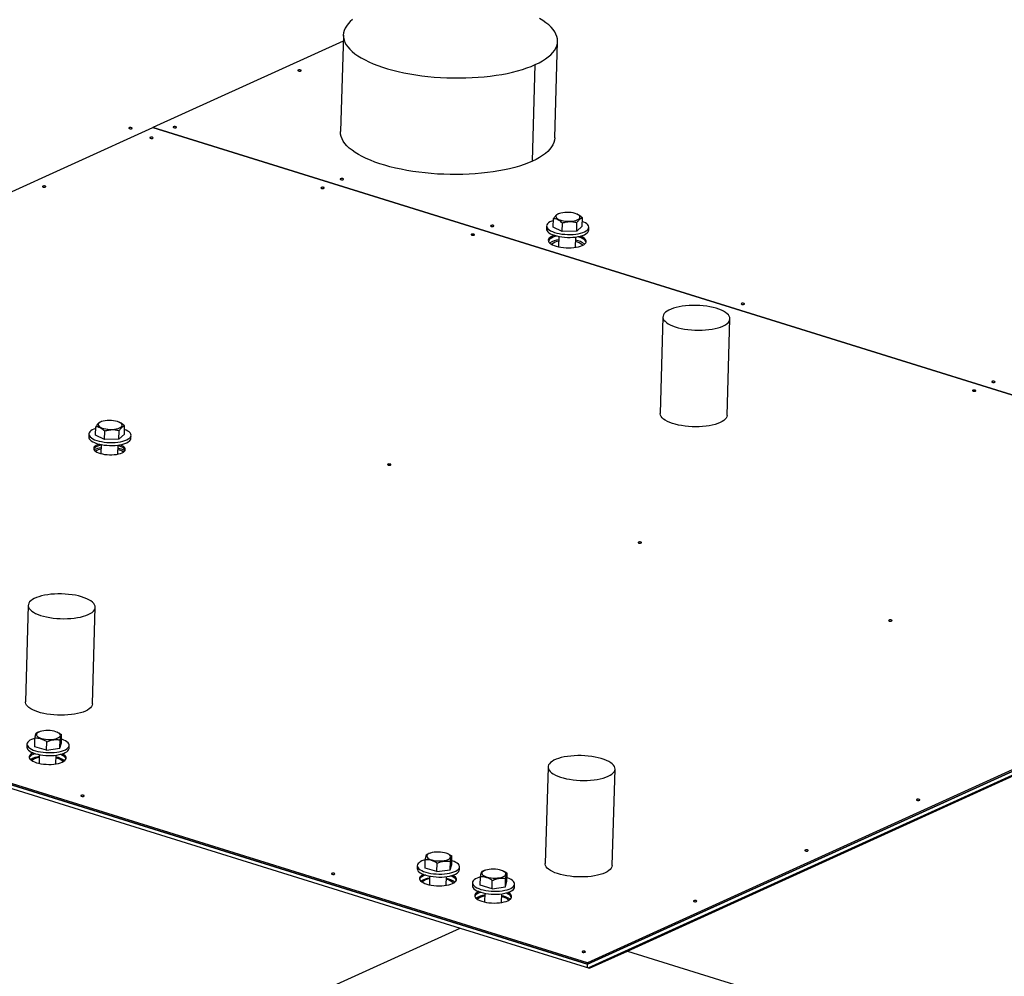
# Model space of a CAD drawing. Header units: millimetres. Extents: x 5 to 589, y 5 to 415.
# Tile 79 of 104: x 477 to 501, y 133 to 156. Entities that reach past the tile are written whole.
import ezdxf

# ---------------------------------------------------------------- set-up
doc = ezdxf.new("R2010")
doc.units = ezdxf.units.MM
doc.layers.add('TRAIT-FORT', color=4, linetype='Continuous', lineweight=25)

msp = doc.modelspace()

# ---------------------------------------------------------------- linework, layer by layer
at = {"layer": 'TRAIT-FORT', "color": 4, "linetype": 'Continuous', "lineweight": 25}
for p, q in [((485.06445, 155.67404), (484.99594, 153.3871)), ((485.06016, 155.53106), (480.54605, 153.48008)), ((490.07347, 153.23499), (490.14198, 155.52193)), ((489.54575, 152.68554), (489.61426, 154.97248)), ((535.547, 153.96718), (490.85213, 133.66023)), ((490.8652, 133.57456), (535.54422, 153.87431)), ((458.88494, 143.63829), (480.54579, 153.47981)), ((480.54579, 153.47981), (512.51401, 143.53658)), ((480.54593, 153.47977), (480.54594, 153.47988)), ((512.51417, 143.53665), (480.54594, 153.47988)), ((490.03832, 151.12542), (490.04429, 151.32467)), ((490.18394, 151.44548), (490.15519, 151.43529)), ((490.25176, 151.019), (490.25773, 151.21825)), ((490.59462, 151.02808), (490.60059, 151.22733)), ((490.60821, 151.42823), (490.59669, 151.43311)), ((490.72405, 151.14359), (490.73002, 151.34284)), ((489.88141, 151.14948), (489.87932, 151.07983)), ((490.25176, 151.019), (490.03832, 151.12542)), ((490.59462, 151.02808), (490.25176, 151.019)), ((490.59462, 151.02808), (490.72405, 151.14359)), ((490.87888, 151.04988), (490.88096, 151.11954)), ((490.17412, 150.90147), (490.16673, 150.65485)), ((490.56655, 150.64287), (490.57394, 150.88949)), ((492.63968, 148.99847), (492.57117, 146.71153)), ((494.15795, 146.66399), (494.22647, 148.95093)), ((479.18988, 146.19647), (479.19585, 146.39572)), ((479.33549, 146.51653), (479.30675, 146.50634)), ((479.75977, 146.49928), (479.74825, 146.50416)), ((479.8756, 146.21464), (479.88157, 146.41389)), ((479.03297, 146.22053), (479.03088, 146.15088)), ((479.40332, 146.09005), (479.18988, 146.19647)), ((479.40332, 146.09005), (479.40928, 146.2893)), ((479.74618, 146.09913), (479.40332, 146.09005)), ((479.74618, 146.09913), (479.75215, 146.29838)), ((479.74618, 146.09913), (479.8756, 146.21464)), ((480.03043, 146.12093), (480.03252, 146.19058)), ((479.32567, 145.97252), (479.31923, 145.75765)), ((479.71905, 145.74567), (479.72549, 145.96054)), ((458.8839, 143.60346), (490.85213, 133.66023)), ((490.85317, 133.69506), (458.88494, 143.63829)), ((512.51401, 143.53658), (490.85317, 133.69506)), ((490.85213, 133.66023), (512.51297, 143.50176)), ((477.5982, 142.16443), (477.52969, 139.87749)), ((479.11648, 139.82995), (479.18499, 142.11689)), ((490.85213, 133.66023), (464.92164, 141.72552)), ((477.86881, 139.1703), (477.84106, 139.16046)), ((478.29692, 139.15143), (478.28156, 139.15793)), ((478.38203, 138.90358), (478.388, 139.10283)), ((477.56628, 138.8743), (477.56419, 138.80465)), ((477.75008, 138.81507), (477.75605, 139.01432)), ((478.03076, 138.73277), (478.03672, 138.93202)), ((478.34673, 138.77702), (478.3527, 138.97627)), ((478.34673, 138.77702), (478.38203, 138.90358)), ((478.03076, 138.73277), (477.75008, 138.81507)), ((477.85899, 138.62629), (477.8528, 138.41967)), ((478.03076, 138.73277), (478.34673, 138.77702)), ((478.25262, 138.40769), (478.25881, 138.61431)), ((478.56375, 138.7747), (478.56583, 138.84436)), ((475.95368, 138.21257), (487.83042, 134.51849)), ((489.91636, 138.33305), (489.84785, 136.04611)), ((491.43464, 135.99858), (491.50315, 138.28552)), ((491.79915, 133.97336), (500.95168, 138.13178)), ((487.11999, 136.29286), (487.09225, 136.28302)), ((487.5481, 136.27399), (487.53275, 136.28049)), ((487.00127, 135.93763), (487.00724, 136.13688)), ((487.28194, 135.85533), (487.28791, 136.05458)), ((487.59791, 135.89958), (487.60388, 136.09883)), ((487.63321, 136.02614), (487.63918, 136.22539)), ((486.81746, 135.99686), (486.81538, 135.92721)), ((487.28194, 135.85533), (487.00127, 135.93763)), ((487.28194, 135.85533), (487.59791, 135.89958)), ((487.59791, 135.89958), (487.63321, 136.02614)), ((487.81493, 135.89726), (487.81702, 135.96692)), ((488.42723, 135.88626), (488.39948, 135.87643)), ((488.85534, 135.86739), (488.83998, 135.8739)), ((488.94045, 135.61955), (488.94642, 135.8188)), ((487.11017, 135.74885), (487.10398, 135.54223)), ((487.5038, 135.53025), (487.50999, 135.73687)), ((488.1247, 135.59026), (488.12261, 135.52061)), ((488.3085, 135.53104), (488.31447, 135.73029)), ((488.58918, 135.44873), (488.59515, 135.64798)), ((488.90515, 135.49298), (488.91112, 135.69223)), ((488.90515, 135.49298), (488.94045, 135.61955)), ((488.58918, 135.44873), (488.3085, 135.53104)), ((488.58918, 135.44873), (488.90515, 135.49298)), ((489.12217, 135.49067), (489.12425, 135.56032)), ((488.41741, 135.34225), (488.41122, 135.13563)), ((488.81104, 135.12366), (488.81723, 135.33028)), ((479.57846, 130.76924), (487.83042, 134.51849)), ((487.83042, 134.51849), (490.89858, 133.56418)), ((490.89858, 133.56418), (491.79915, 133.97336)), ((491.79915, 133.97336), (500.60773, 131.23358)), ((490.84971, 133.57938), (490.85213, 133.66023)), ((490.85317, 133.69506), (490.85213, 133.66023))]:
    msp.add_line(p, q, dxfattribs=at)
at = {"layer": 'TRAIT-FORT', "color": 4, "linetype": 'Continuous', "lineweight": 25, "flags": 128}
for points in [[(485.28441, 156.04061), (485.22722, 155.99058), (485.17838, 155.93917), (485.13806, 155.88657), (485.1064, 155.83295), (485.0835, 155.77851), (485.06946, 155.72343), (485.06432, 155.66791), (485.06809, 155.61215), (485.08077, 155.55633), (485.10231, 155.50066), (485.13264, 155.44534), (485.17164, 155.39055), (485.21918, 155.33649), (485.2751, 155.28335), (485.3392, 155.23131), (485.41124, 155.18056), (485.49099, 155.13128), (485.57816, 155.08363), (485.67244, 155.0378), (485.7735, 154.99393), (485.88098, 154.95218), (485.99452, 154.9127), (486.11371, 154.87563), (486.23813, 154.84109), (486.36735, 154.80922), (486.5009, 154.78011), (486.63833, 154.75388), (486.77915, 154.73061), (486.92286, 154.71039), (487.06896, 154.69329), (487.21694, 154.67936), (487.36627, 154.66866), (487.51644, 154.66123), (487.66691, 154.65709), (487.81716, 154.65625), (487.96666, 154.65872), (488.11488, 154.66448), (488.2613, 154.67353), (488.40541, 154.68583), (488.5467, 154.70132), (488.68468, 154.71997), (488.81886, 154.7417), (488.94878, 154.76644), (489.07396, 154.7941), (489.19398, 154.82459), (489.30841, 154.85779), (489.41685, 154.89359), (489.51892, 154.93186), (489.61426, 154.97248)], [(489.61426, 154.97248), (489.70254, 155.01529), (489.78344, 155.06015), (489.85669, 155.1069), (489.92202, 155.15537), (489.9792, 155.2054), (490.02804, 155.2568), (490.06837, 155.30941), (490.10003, 155.36303), (490.12292, 155.41747), (490.13696, 155.47255), (490.14211, 155.52807), (490.13833, 155.58383), (490.12565, 155.63964), (490.10411, 155.69531), (490.07379, 155.75064), (490.03479, 155.80543), (489.98724, 155.85949), (489.93132, 155.91263), (489.86723, 155.96467), (489.79518, 156.01541), (489.71543, 156.0647)], [(484.05835, 154.82424), (484.06528, 154.82923), (484.06634, 154.83497), (484.06135, 154.84057), (484.05109, 154.84518), (484.03711, 154.84811), (484.02155, 154.8489), (484.00676, 154.84744), (483.99501, 154.84394), (483.98808, 154.83895), (483.98703, 154.83322), (483.99201, 154.82762), (484.00228, 154.823), (484.01625, 154.82008), (484.03182, 154.81928), (484.0466, 154.82075), (484.05835, 154.82424)], [(480.05188, 153.45842), (480.05881, 153.46342), (480.05986, 153.46915), (480.05488, 153.47475), (480.04461, 153.47936), (480.03064, 153.48229), (480.01507, 153.48308), (480.00029, 153.48162), (479.98854, 153.47813), (479.98161, 153.47313), (479.98055, 153.4674), (479.98554, 153.4618), (479.9958, 153.45719), (480.00978, 153.45426), (480.02534, 153.45347), (480.04013, 153.45493), (480.05188, 153.45842)], [(481.10334, 153.48164), (481.11027, 153.48663), (481.11132, 153.49237), (481.10634, 153.49797), (481.09608, 153.50258), (481.0821, 153.50551), (481.06653, 153.5063), (481.05175, 153.50484), (481.04, 153.50134), (481.03307, 153.49635), (481.03202, 153.49062), (481.037, 153.48502), (481.04726, 153.4804), (481.06124, 153.47748), (481.07681, 153.47668), (481.09159, 153.47815), (481.10334, 153.48164)], [(489.54575, 152.68554), (489.45041, 152.64493), (489.34834, 152.60665), (489.2399, 152.57085), (489.12547, 152.53765), (489.00545, 152.50717), (488.88026, 152.4795), (488.75035, 152.45477), (488.61617, 152.43303), (488.47819, 152.41439), (488.3369, 152.39889), (488.19279, 152.38659), (488.04637, 152.37755), (487.89815, 152.37178), (487.74865, 152.36931), (487.5984, 152.37015), (487.44793, 152.37429), (487.29776, 152.38173), (487.14843, 152.39243), (487.00045, 152.40635), (486.85435, 152.42345), (486.71064, 152.44367), (486.56982, 152.46694), (486.43239, 152.49317), (486.29883, 152.52228), (486.16962, 152.55416), (486.0452, 152.58869), (485.92601, 152.62576), (485.81247, 152.66524), (485.70499, 152.70699), (485.60392, 152.75086), (485.50965, 152.7967), (485.42248, 152.84434), (485.34273, 152.89362), (485.27068, 152.94437), (485.20659, 152.99641), (485.15067, 153.04955), (485.10313, 153.10361), (485.06413, 153.1584), (485.0338, 153.21373), (485.01226, 153.26939), (484.99958, 153.32521), (484.99581, 153.38097), (484.99594, 153.3871)], [(480.54988, 153.23018), (480.55681, 153.23517), (480.55786, 153.24091), (480.55288, 153.24651), (480.54262, 153.25112), (480.52864, 153.25404), (480.51307, 153.25484), (480.49829, 153.25337), (480.48654, 153.24988), (480.47961, 153.24489), (480.47856, 153.23915), (480.48354, 153.23355), (480.4938, 153.22894), (480.50778, 153.22602), (480.52335, 153.22522), (480.53813, 153.22669), (480.54988, 153.23018)], [(490.07348, 153.23554), (490.06845, 153.18561), (490.05441, 153.13053), (490.03152, 153.07609), (489.99986, 153.02247), (489.95953, 152.96986), (489.91069, 152.91846), (489.85351, 152.86843), (489.78818, 152.81996), (489.71493, 152.77321), (489.63403, 152.72835), (489.54575, 152.68554)], [(485.06226, 152.25028), (485.06918, 152.25527), (485.07024, 152.26101), (485.06525, 152.26661), (485.05499, 152.27122), (485.04101, 152.27415), (485.02545, 152.27494), (485.01066, 152.27348), (484.99891, 152.26998), (484.99198, 152.26499), (484.99093, 152.25926), (484.99591, 152.25366), (485.00618, 152.24904), (485.02016, 152.24612), (485.03572, 152.24532), (485.0505, 152.24679), (485.06226, 152.25028)], [(478.00483, 152.07384), (478.01176, 152.07884), (478.01281, 152.08457), (478.00783, 152.09017), (477.99756, 152.09478), (477.98359, 152.09771), (477.96802, 152.0985), (477.95324, 152.09704), (477.94149, 152.09354), (477.93456, 152.08855), (477.9335, 152.08282), (477.93849, 152.07722), (477.94875, 152.0726), (477.96273, 152.06968), (477.97829, 152.06889), (477.99308, 152.07035), (478.00483, 152.07384)], [(484.60463, 152.04236), (484.61156, 152.04735), (484.61261, 152.05309), (484.60763, 152.05869), (484.59736, 152.0633), (484.58339, 152.06623), (484.56782, 152.06702), (484.55304, 152.06556), (484.54129, 152.06206), (484.53436, 152.05707), (484.5333, 152.05134), (484.53829, 152.04574), (484.54855, 152.04112), (484.56253, 152.0382), (484.57809, 152.0374), (484.59288, 152.03887), (484.60463, 152.04236)], [(490.16381, 151.3075), (490.19877, 151.29282), (490.23981, 151.28051), (490.28563, 151.27097), (490.33473, 151.26451), (490.38556, 151.26133), (490.43647, 151.26154), (490.48582, 151.26512), (490.53204, 151.27197), (490.57363, 151.28187), (490.60926, 151.29449), (490.63778, 151.30943), (490.65828, 151.32621), (490.6701, 151.3443), (490.67285, 151.3631), (490.66645, 151.38201), (490.65111, 151.40044), (490.62732, 151.41778), (490.59584, 151.43348), (490.55768, 151.44703), (490.51407, 151.458), (490.46642, 151.46603), (490.41625, 151.47087), (490.36518, 151.47236), (490.31484, 151.47046), (490.26686, 151.46522), (490.22278, 151.45681), (490.18402, 151.44551), (490.15181, 151.43167), (490.1272, 151.41574), (490.11098, 151.39824), (490.10367, 151.37972), (490.1055, 151.36079), (490.11641, 151.34204), (490.13606, 151.32409), (490.16381, 151.3075)], [(490.04294, 151.27942), (490.00242, 151.26498), (489.96234, 151.24626), (489.92973, 151.22554), (489.90517, 151.2032), (489.88911, 151.17963), (489.88183, 151.15526), (489.88346, 151.13052), (489.89397, 151.10585), (489.91318, 151.08169), (489.94074, 151.05847), (489.97616, 151.03661), (490.01881, 151.0165)], [(490.01881, 151.0165), (490.06792, 150.99849), (490.12262, 150.98291), (490.18194, 150.97004), (490.24481, 150.9601), (490.31012, 150.95327), (490.37669, 150.94967), (490.44335, 150.94938), (490.5089, 150.95239), (490.57216, 150.95865), (490.63202, 150.96804), (490.6874, 150.98041), (490.73732, 150.99553), (490.78088, 151.01313), (490.81732, 151.03289), (490.84596, 151.05447), (490.86632, 151.07747), (490.87801, 151.10149), (490.88084, 151.12611), (490.87476, 151.15087), (490.85986, 151.17534), (490.83643, 151.19908), (490.80487, 151.22167), (490.76575, 151.2427), (490.7275, 151.25891)], [(488.62528, 151.14206), (488.63221, 151.14705), (488.63326, 151.15278), (488.62828, 151.15838), (488.61801, 151.163), (488.60404, 151.16592), (488.58847, 151.16671), (488.57369, 151.16525), (488.56194, 151.16176), (488.55501, 151.15677), (488.55395, 151.15103), (488.55894, 151.14543), (488.5692, 151.14082), (488.58318, 151.13789), (488.59874, 151.1371), (488.61353, 151.13856), (488.62528, 151.14206)], [(489.87932, 151.07983), (489.88137, 151.06087), (489.89189, 151.0362), (489.91109, 151.01204), (489.93865, 150.98882), (489.97407, 150.96696), (490.01672, 150.94684)], [(490.01672, 150.94684), (490.06583, 150.92884), (490.12054, 150.91326), (490.17985, 150.90038), (490.24273, 150.89044), (490.30803, 150.88361), (490.37461, 150.88002), (490.44126, 150.87973), (490.50681, 150.88274), (490.57008, 150.88899), (490.62993, 150.89839), (490.68532, 150.91076), (490.73524, 150.92588), (490.7788, 150.94347), (490.81523, 150.96324), (490.84388, 150.98481), (490.86423, 151.00782), (490.87593, 151.03184), (490.87888, 151.04988)], [(488.16765, 150.93414), (488.17458, 150.93913), (488.17563, 150.94486), (488.17065, 150.95046), (488.16039, 150.95508), (488.14641, 150.958), (488.13084, 150.95879), (488.11606, 150.95733), (488.10431, 150.95384), (488.09738, 150.94884), (488.09633, 150.94311), (488.10131, 150.93751), (488.11157, 150.9329), (488.12555, 150.92997), (488.14112, 150.92918), (488.1559, 150.93064), (488.16765, 150.93414)], [(490.06633, 150.92816), (490.03482, 150.91711), (489.99651, 150.8997), (489.9655, 150.88032), (489.94238, 150.85932), (489.9276, 150.83713), (489.92146, 150.81418), (489.92406, 150.79091), (489.93537, 150.76777), (489.95516, 150.74522), (489.98305, 150.7237), (490.01848, 150.70362), (490.06079, 150.68537), (490.10913, 150.66931), (490.16257, 150.65575), (490.22007, 150.64496), (490.28051, 150.63714), (490.34271, 150.63246), (490.40546, 150.63099), (490.46755, 150.63277), (490.52776, 150.63776), (490.58492, 150.64587), (490.63792, 150.65694), (490.68572, 150.67075), (490.7274, 150.68703), (490.7274, 150.68703)], [(490.13285, 150.9106), (490.12915, 150.90983), (490.07863, 150.89736), (490.03378, 150.88228), (489.99547, 150.86488), (489.96445, 150.84549), (489.94133, 150.8245), (489.92656, 150.80231), (489.92325, 150.79384)], [(490.13273, 150.91057), (490.12915, 150.90983), (490.07863, 150.89736), (490.03378, 150.88228), (489.99547, 150.86488), (489.96445, 150.84549), (489.94133, 150.8245), (489.92656, 150.80231), (489.92325, 150.79384)], [(490.81791, 150.76704), (490.81252, 150.78158), (490.79693, 150.80448), (490.77304, 150.82657), (490.7413, 150.84743), (490.70233, 150.86664), (490.6569, 150.88383), (490.61568, 150.89613)], [(490.81791, 150.76704), (490.81252, 150.78158), (490.79693, 150.80448), (490.77304, 150.82657), (490.7413, 150.84743), (490.70233, 150.86664), (490.6569, 150.88383), (490.61579, 150.8961)], [(490.7274, 150.68703), (490.76215, 150.70547), (490.78928, 150.72571), (490.80828, 150.74735), (490.81877, 150.76998), (490.82054, 150.79315), (490.81356, 150.81641), (490.79798, 150.83931), (490.77408, 150.8614), (490.74234, 150.88225), (490.70338, 150.90147), (490.68313, 150.90969)], [(494.06155, 148.77922), (494.10947, 148.80372), (494.14972, 148.83015), (494.18186, 148.85822), (494.20551, 148.88762), (494.22041, 148.91799), (494.22639, 148.94901), (494.22338, 148.98033), (494.21142, 149.01158), (494.19063, 149.04241), (494.16127, 149.07247), (494.12365, 149.10142), (494.07821, 149.12894), (494.02546, 149.15472), (493.96599, 149.17845), (493.90049, 149.19987), (493.82969, 149.21874), (493.7544, 149.23485), (493.67547, 149.24801), (493.59379, 149.25807), (493.51029, 149.26493), (493.42592, 149.26849), (493.34162, 149.26873), (493.25836, 149.26563), (493.17709, 149.25924), (493.09871, 149.24962), (493.02412, 149.23689), (492.95416, 149.22118), (492.88963, 149.20269), (492.83126, 149.18161), (492.77971, 149.15819), (492.73556, 149.13268), (492.69931, 149.10539), (492.67138, 149.07662), (492.65207, 149.04669), (492.64162, 149.01595), (492.64013, 148.98474), (492.64763, 148.95341), (492.66403, 148.92233), (492.68914, 148.89184), (492.72268, 148.86229), (492.76427, 148.83401), (492.81343, 148.80733), (492.86962, 148.78254), (492.93219, 148.75993), (493.00044, 148.73975), (493.07359, 148.72224), (493.15081, 148.70758), (493.23123, 148.69596), (493.31393, 148.68749), (493.39799, 148.68227), (493.48245, 148.68037), (493.56634, 148.6818), (493.64872, 148.68655), (493.72867, 148.69457), (493.80526, 148.70576), (493.87763, 148.72), (493.94497, 148.73712), (494.00651, 148.75694), (494.06155, 148.77922)], [(494.56365, 149.29502), (494.57058, 149.30001), (494.57163, 149.30574), (494.56665, 149.31134), (494.55638, 149.31596), (494.54241, 149.31888), (494.52684, 149.31967), (494.51206, 149.31821), (494.50031, 149.31472), (494.49338, 149.30973), (494.49232, 149.30399), (494.49731, 149.29839), (494.50757, 149.29378), (494.52155, 149.29085), (494.53711, 149.29006), (494.5519, 149.29152), (494.56365, 149.29502)], [(500.04439, 147.24006), (500.05132, 147.24505), (500.05237, 147.25078), (500.04739, 147.25638), (500.03713, 147.261), (500.02315, 147.26392), (500.00758, 147.26471), (499.9928, 147.26325), (499.98105, 147.25976), (499.97412, 147.25476), (499.97307, 147.24903), (499.97805, 147.24343), (499.98831, 147.23882), (500.00229, 147.23589), (500.01786, 147.2351), (500.03264, 147.23656), (500.04439, 147.24006)], [(500.50202, 147.44798), (500.50895, 147.45297), (500.51, 147.4587), (500.50502, 147.4643), (500.49475, 147.46892), (500.48078, 147.47184), (500.46521, 147.47263), (500.45043, 147.47117), (500.43868, 147.46768), (500.43175, 147.46269), (500.43069, 147.45695), (500.43568, 147.45135), (500.44594, 147.44674), (500.45992, 147.44381), (500.47548, 147.44302), (500.49027, 147.44448), (500.50202, 147.44798)], [(493.99304, 146.49228), (493.938, 146.47), (493.87646, 146.45018), (493.80912, 146.43306), (493.73675, 146.41882), (493.66016, 146.40763), (493.58021, 146.39962), (493.49783, 146.39486), (493.41393, 146.39343), (493.32948, 146.39533), (493.24542, 146.40055), (493.16272, 146.40902), (493.0823, 146.42065), (493.00508, 146.4353), (492.93193, 146.45281), (492.86368, 146.47299), (492.80111, 146.4956), (492.74492, 146.52039), (492.69576, 146.54707), (492.65417, 146.57535), (492.62063, 146.6049), (492.59552, 146.63539), (492.57912, 146.66647), (492.57162, 146.6978), (492.57117, 146.71153)], [(494.15795, 146.66399), (494.15788, 146.66208), (494.1519, 146.63106), (494.137, 146.60068), (494.11335, 146.57128), (494.08121, 146.54321), (494.04096, 146.51678), (493.99304, 146.49228)], [(479.19449, 146.35047), (479.15398, 146.33603), (479.11389, 146.31731), (479.08128, 146.29659), (479.05673, 146.27425), (479.04066, 146.25068), (479.03338, 146.22631), (479.03502, 146.20157), (479.04553, 146.1769), (479.06474, 146.15274), (479.09229, 146.12952), (479.12771, 146.10766), (479.17036, 146.08755)], [(479.17036, 146.08755), (479.21947, 146.06954), (479.27418, 146.05396), (479.33349, 146.04108), (479.39637, 146.03114), (479.46167, 146.02432), (479.52825, 146.02072), (479.5949, 146.02043), (479.66045, 146.02344), (479.72372, 146.0297), (479.78358, 146.03909), (479.83896, 146.05146), (479.88888, 146.06658), (479.93244, 146.08417), (479.96887, 146.10394), (479.99752, 146.12551), (480.01787, 146.14852), (480.02957, 146.17254), (480.0324, 146.19716), (480.02631, 146.22192), (480.01142, 146.24639), (479.98798, 146.27013), (479.95642, 146.29272), (479.9173, 146.31375), (479.87906, 146.32996)], [(479.31536, 146.37855), (479.35032, 146.36387), (479.39137, 146.35156), (479.43718, 146.34202), (479.48629, 146.33556), (479.53711, 146.33238), (479.58802, 146.33259), (479.63738, 146.33617), (479.68359, 146.34302), (479.72518, 146.35292), (479.76081, 146.36554), (479.78934, 146.38048), (479.80983, 146.39726), (479.82165, 146.41534), (479.8244, 146.43415), (479.81801, 146.45306), (479.80266, 146.47149), (479.77887, 146.48883), (479.74739, 146.50452), (479.70923, 146.51808), (479.66563, 146.52904), (479.61797, 146.53708), (479.5678, 146.54192), (479.51673, 146.54341), (479.4664, 146.54151), (479.41842, 146.53627), (479.37434, 146.52786), (479.33557, 146.51656), (479.30337, 146.50272), (479.27876, 146.48679), (479.26254, 146.46929), (479.25522, 146.45077), (479.25705, 146.43184), (479.26796, 146.41309), (479.28761, 146.39514), (479.31536, 146.37855)], [(479.03088, 146.15088), (479.03293, 146.13192), (479.04344, 146.10724), (479.06265, 146.08308), (479.09021, 146.05987), (479.12563, 146.03801), (479.16827, 146.01789)], [(479.16827, 146.01789), (479.21739, 145.99989), (479.27209, 145.98431), (479.33141, 145.97143), (479.39428, 145.96149), (479.45959, 145.95466), (479.52616, 145.95107), (479.59282, 145.95077), (479.65836, 145.95378), (479.72163, 145.96004), (479.78149, 145.96944), (479.83687, 145.98181), (479.88679, 145.99692), (479.93035, 146.01452), (479.96678, 146.03428), (479.99543, 146.05586), (480.01578, 146.07887), (480.02748, 146.10289), (480.03043, 146.12093)], [(479.28267, 145.98167), (479.24412, 145.96894), (479.20909, 145.95302), (479.18141, 145.93514), (479.16173, 145.9157), (479.15051, 145.89516), (479.14801, 145.87401), (479.15429, 145.85273), (479.1692, 145.83184), (479.1924, 145.81181), (479.22334, 145.79313), (479.2613, 145.77622), (479.30538, 145.76148), (479.35456, 145.74926), (479.40767, 145.73984), (479.46348, 145.73345), (479.52068, 145.73024), (479.57793, 145.73027), (479.63387, 145.73355), (479.68721, 145.74001), (479.7367, 145.74949), (479.78117, 145.76176), (479.81957, 145.77655), (479.81957, 145.77655)], [(479.32521, 145.95731), (479.28464, 145.94768), (479.24308, 145.93411), (479.20805, 145.9182), (479.18037, 145.90031), (479.16069, 145.88087), (479.15027, 145.86263)], [(479.894, 145.84035), (479.88359, 145.86077), (479.86447, 145.88129), (479.83732, 145.9007), (479.80277, 145.91855), (479.76163, 145.93442), (479.72504, 145.94533)], [(479.81957, 145.77655), (479.85102, 145.7935), (479.87477, 145.81222), (479.89027, 145.83227), (479.89715, 145.85317), (479.89526, 145.87445), (479.88463, 145.89559), (479.86551, 145.91611), (479.83836, 145.93553), (479.80381, 145.95338), (479.76896, 145.9671)], [(486.18336, 145.48746), (486.19029, 145.49246), (486.19134, 145.49819), (486.18636, 145.50379), (486.1761, 145.5084), (486.16212, 145.51133), (486.14655, 145.51212), (486.13177, 145.51066), (486.12002, 145.50717), (486.11309, 145.50217), (486.11204, 145.49644), (486.11702, 145.49084), (486.12728, 145.48623), (486.14126, 145.4833), (486.15683, 145.48251), (486.17161, 145.48397), (486.18336, 145.48746)], [(492.12173, 143.64042), (492.12866, 143.64542), (492.12971, 143.65115), (492.12473, 143.65675), (492.11447, 143.66136), (492.10049, 143.66429), (492.08492, 143.66508), (492.07014, 143.66362), (492.05839, 143.66013), (492.05146, 143.65513), (492.05041, 143.6494), (492.05539, 143.6438), (492.06565, 143.63919), (492.07963, 143.63626), (492.0952, 143.63547), (492.10998, 143.63693), (492.12173, 143.64042)], [(479.02008, 141.94518), (479.068, 141.96968), (479.10825, 141.99611), (479.14039, 142.02418), (479.16404, 142.05358), (479.17894, 142.08396), (479.18492, 142.11498), (479.18191, 142.14629), (479.16994, 142.17754), (479.14916, 142.20837), (479.11979, 142.23843), (479.08218, 142.26739), (479.03673, 142.29491), (478.98398, 142.32068), (478.92452, 142.34441), (478.85902, 142.36583), (478.78822, 142.38471), (478.71293, 142.40081), (478.634, 142.41397), (478.55232, 142.42404), (478.46882, 142.43089), (478.38444, 142.43445), (478.30015, 142.43469), (478.21689, 142.43159), (478.13561, 142.4252), (478.05723, 142.41558), (477.98265, 142.40285), (477.91269, 142.38715), (477.84816, 142.36865), (477.78979, 142.34757), (477.73824, 142.32415), (477.69408, 142.29865), (477.65784, 142.27135), (477.6299, 142.24258), (477.6106, 142.21265), (477.60015, 142.18191), (477.59866, 142.1507), (477.60616, 142.11937), (477.62255, 142.08829), (477.64767, 142.0578), (477.6812, 142.02825), (477.72279, 141.99997), (477.77196, 141.97329), (477.82815, 141.9485), (477.89072, 141.92589), (477.95896, 141.90571), (478.03211, 141.8882), (478.10933, 141.87355), (478.18975, 141.86192), (478.27246, 141.85345), (478.35652, 141.84823), (478.44097, 141.84633), (478.52487, 141.84776), (478.60725, 141.85252), (478.68719, 141.86053), (478.76378, 141.87172), (478.83616, 141.88596), (478.9035, 141.90308), (478.96503, 141.9229), (479.02008, 141.94518)], [(498.0601, 141.79338), (498.06703, 141.79838), (498.06808, 141.80411), (498.0631, 141.80971), (498.05284, 141.81432), (498.03886, 141.81725), (498.02329, 141.81804), (498.00851, 141.81658), (497.99676, 141.81309), (497.98983, 141.80809), (497.98878, 141.80236), (497.99376, 141.79676), (498.00402, 141.79215), (498.018, 141.78922), (498.03357, 141.78843), (498.04835, 141.78989), (498.0601, 141.79338)], [(478.95156, 139.65824), (478.89652, 139.63596), (478.83499, 139.61614), (478.76765, 139.59902), (478.69527, 139.58478), (478.61868, 139.57359), (478.53874, 139.56558), (478.45636, 139.56083), (478.37246, 139.55939), (478.28801, 139.56129), (478.20395, 139.56651), (478.12124, 139.57498), (478.04082, 139.58661), (477.9636, 139.60126), (477.89045, 139.61878), (477.82221, 139.63895), (477.75964, 139.66156), (477.70345, 139.68635), (477.65428, 139.71303), (477.61269, 139.74131), (477.57915, 139.77086), (477.55404, 139.80135), (477.53765, 139.83244), (477.53015, 139.86376), (477.52969, 139.87749)], [(479.11648, 139.82995), (479.11641, 139.82804), (479.11043, 139.79702), (479.09553, 139.76664), (479.07188, 139.73725), (479.03974, 139.70917), (478.99948, 139.68274), (478.95156, 139.65824)], [(477.78961, 139.10958), (477.78897, 139.0907), (477.79747, 139.07184), (477.81483, 139.05362), (477.84048, 139.03661), (477.8736, 139.02137), (477.91314, 139.00838), (477.95781, 138.99806), (478.00619, 138.99075), (478.05671, 138.98667), (478.10776, 138.98597), (478.15769, 138.98865), (478.2049, 138.99465), (478.24787, 139.00375), (478.28522, 139.01568), (478.31575, 139.03004), (478.33848, 139.04638), (478.35267, 139.06417), (478.35788, 139.08284), (478.35393, 139.10178), (478.34095, 139.1204), (478.31936, 139.13809), (478.28985, 139.15428), (478.25338, 139.16845), (478.2111, 139.18015), (478.16439, 139.189), (478.11474, 139.19471), (478.06375, 139.19711), (478.01306, 139.19612), (477.96429, 139.19176), (477.91902, 139.18418), (477.87869, 139.17363), (477.84462, 139.16043), (477.81788, 139.14502), (477.79935, 139.12788), (477.78961, 139.10958)], [(477.756, 139.01241), (477.72096, 139.00204), (477.67585, 138.985), (477.6377, 138.9657), (477.6072, 138.94451), (477.58488, 138.9218), (477.57116, 138.89798), (477.56626, 138.87346)], [(477.56626, 138.87346), (477.57028, 138.8487), (477.58315, 138.82412), (477.60464, 138.80017), (477.63436, 138.77728), (477.67179, 138.75585), (477.71625, 138.73627), (477.76695, 138.71888), (477.82299, 138.704), (477.88337, 138.69189), (477.94701, 138.68277), (478.01277, 138.6768), (478.07948, 138.67409), (478.14596, 138.67468), (478.211, 138.67857), (478.27347, 138.68569), (478.33223, 138.6959), (478.38624, 138.70903), (478.43453, 138.72484), (478.47625, 138.74305), (478.51066, 138.76333), (478.53712, 138.78533), (478.55518, 138.80865), (478.56452, 138.83288), (478.56495, 138.85757), (478.55649, 138.8823), (478.53927, 138.90662), (478.51361, 138.93009), (478.47996, 138.9523), (478.43893, 138.97285), (478.39124, 138.99138), (478.38472, 138.99358)], [(477.56417, 138.80381), (477.5682, 138.77905), (477.58107, 138.75447), (477.60255, 138.73052), (477.63227, 138.70763), (477.6697, 138.6862), (477.71416, 138.66661), (477.76486, 138.64923), (477.8209, 138.63435), (477.88128, 138.62224), (477.94492, 138.61312), (478.01068, 138.60715), (478.0774, 138.60444), (478.14387, 138.60503), (478.20892, 138.60892), (478.27138, 138.61603), (478.33014, 138.62624), (478.38415, 138.63937), (478.43245, 138.65518), (478.47417, 138.6734), (478.50857, 138.69368), (478.53504, 138.71568), (478.5531, 138.739), (478.56243, 138.76322), (478.56375, 138.7747)], [(477.71485, 138.66714), (477.71061, 138.66524), (477.67614, 138.64689), (477.64943, 138.62671), (477.63102, 138.60512), (477.62128, 138.58257), (477.6204, 138.5595), (477.62842, 138.53639), (477.64516, 138.51372), (477.67029, 138.49193), (477.70328, 138.47148), (477.74348, 138.45278), (477.79007, 138.43621), (477.84208, 138.42211), (477.89847, 138.41077), (477.95809, 138.40241), (478.01972, 138.39722), (478.08211, 138.39528), (478.144, 138.39665), (478.2041, 138.40129), (478.26122, 138.40911), (478.31418, 138.41995), (478.3619, 138.43359), (478.40342, 138.44976), (478.40342, 138.44976)], [(477.7632, 138.65047), (477.75108, 138.64658), (477.70957, 138.63042), (477.6751, 138.61206), (477.64839, 138.59188), (477.62998, 138.5703), (477.62173, 138.55311)], [(477.76199, 138.65009), (477.75108, 138.64658), (477.70957, 138.63042), (477.6751, 138.61206), (477.64839, 138.59188), (477.62998, 138.5703), (477.62173, 138.55311)], [(478.49125, 138.52706), (478.48456, 138.54378), (478.46782, 138.56646), (478.4427, 138.58824), (478.4097, 138.60869), (478.3695, 138.62739), (478.35586, 138.63271)], [(478.49125, 138.52706), (478.48456, 138.54378), (478.46782, 138.56646), (478.4427, 138.58824), (478.4097, 138.60869), (478.3695, 138.62739), (478.35705, 138.63226)], [(478.40342, 138.44976), (478.43788, 138.46811), (478.4646, 138.48829), (478.48301, 138.50988), (478.49275, 138.53243), (478.49362, 138.5555), (478.48561, 138.5786), (478.46887, 138.60128), (478.44374, 138.62307), (478.41074, 138.64352), (478.40513, 138.64646)], [(477.85695, 138.55846), (477.80832, 138.5472), (477.76537, 138.53318), (477.72917, 138.51673), (477.70057, 138.49824), (477.68023, 138.47816), (477.67828, 138.47553)], [(478.43016, 138.45302), (478.42723, 138.45738), (478.40748, 138.47859), (478.37942, 138.49865), (478.34372, 138.51709), (478.30121, 138.53349), (478.25677, 138.54648)], [(491.33823, 138.11381), (491.38615, 138.1383), (491.42641, 138.16474), (491.45854, 138.19281), (491.48219, 138.2222), (491.49709, 138.25258), (491.50307, 138.2836), (491.50006, 138.31491), (491.4881, 138.34616), (491.46732, 138.37699), (491.43795, 138.40706), (491.40033, 138.43601), (491.35489, 138.46353), (491.30214, 138.4893), (491.24268, 138.51304), (491.17717, 138.53446), (491.10638, 138.55333), (491.03108, 138.56944), (490.95215, 138.5826), (490.87047, 138.59266), (490.78697, 138.59951), (490.7026, 138.60308), (490.6183, 138.60331), (490.53505, 138.60021), (490.45377, 138.59382), (490.37539, 138.58421), (490.3008, 138.57147), (490.23085, 138.55577), (490.16632, 138.53728), (490.10794, 138.5162), (490.05639, 138.49277), (490.01224, 138.46727), (489.97599, 138.43998), (489.94806, 138.41121), (489.92876, 138.38128), (489.9183, 138.35054), (489.91682, 138.31932), (489.92431, 138.288), (489.94071, 138.25692), (489.96582, 138.22643), (489.99936, 138.19687), (490.04095, 138.1686), (490.09012, 138.14191), (490.1463, 138.11713), (490.20887, 138.09452), (490.27712, 138.07434), (490.35027, 138.05682), (490.42749, 138.04217), (490.50791, 138.03054), (490.59062, 138.02207), (490.67467, 138.01686), (490.75913, 138.01496), (490.84302, 138.01639), (490.92541, 138.02114), (491.00535, 138.02916), (491.08194, 138.04035), (491.15431, 138.05458), (491.22165, 138.07171), (491.28319, 138.09152), (491.33823, 138.11381)], [(478.9173, 137.64104), (478.92423, 137.64603), (478.92528, 137.65176), (478.92029, 137.65736), (478.91003, 137.66198), (478.89605, 137.6649), (478.88049, 137.6657), (478.8657, 137.66423), (478.85395, 137.66074), (478.84702, 137.65575), (478.84597, 137.65001), (478.85096, 137.64441), (478.86122, 137.6398), (478.8752, 137.63687), (478.89076, 137.63608), (478.90555, 137.63754), (478.9173, 137.64104)], [(498.7167, 137.54659), (498.72363, 137.55158), (498.72468, 137.55732), (498.7197, 137.56292), (498.70943, 137.56753), (498.69546, 137.57045), (498.67989, 137.57125), (498.66511, 137.56978), (498.65336, 137.56629), (498.64643, 137.5613), (498.64537, 137.55556), (498.65036, 137.54996), (498.66062, 137.54535), (498.6746, 137.54243), (498.69016, 137.54163), (498.70495, 137.5431), (498.7167, 137.54659)], [(487.04079, 136.23214), (487.04016, 136.21326), (487.04866, 136.1944), (487.06601, 136.17618), (487.09166, 136.15917), (487.12479, 136.14393), (487.16432, 136.13094), (487.209, 136.12062), (487.25737, 136.11331), (487.3079, 136.10923), (487.35894, 136.10853), (487.40888, 136.11121), (487.45608, 136.11721), (487.49905, 136.12631), (487.5364, 136.13824), (487.56693, 136.1526), (487.58966, 136.16894), (487.60386, 136.18673), (487.60906, 136.2054), (487.60511, 136.22434), (487.59214, 136.24296), (487.57055, 136.26064), (487.54104, 136.27684), (487.50456, 136.29101), (487.46229, 136.30271), (487.41557, 136.31156), (487.36592, 136.31727), (487.31493, 136.31967), (487.26424, 136.31868), (487.21547, 136.31432), (487.1702, 136.30674), (487.12988, 136.29619), (487.0958, 136.28299), (487.06907, 136.26758), (487.05053, 136.25044), (487.04079, 136.23214)], [(496.07581, 136.34671), (496.08274, 136.35171), (496.08379, 136.35744), (496.07881, 136.36304), (496.06855, 136.36765), (496.05457, 136.37058), (496.039, 136.37137), (496.02422, 136.36991), (496.01247, 136.36641), (496.00554, 136.36142), (496.00449, 136.35569), (496.00947, 136.35009), (496.01973, 136.34547), (496.03371, 136.34255), (496.04928, 136.34176), (496.06406, 136.34322), (496.07581, 136.34671)], [(487.00718, 136.13497), (486.97214, 136.1246), (486.92703, 136.10755), (486.88888, 136.08826), (486.85838, 136.06707), (486.83607, 136.04436), (486.82234, 136.02054), (486.81744, 135.99602)], [(486.81744, 135.99602), (486.82147, 135.97126), (486.83434, 135.94668), (486.85582, 135.92273), (486.88555, 135.89984), (486.92297, 135.87841), (486.96743, 135.85883), (487.01813, 135.84144), (487.07417, 135.82656), (487.13455, 135.81445), (487.19819, 135.80533), (487.26395, 135.79936), (487.33067, 135.79665), (487.39714, 135.79724), (487.46219, 135.80113), (487.52465, 135.80825), (487.58341, 135.81846), (487.63742, 135.83159), (487.68572, 135.8474), (487.72744, 135.86561), (487.76184, 135.88589), (487.78831, 135.90789), (487.80637, 135.93121), (487.8157, 135.95544), (487.81614, 135.98013), (487.80767, 136.00486), (487.79046, 136.02918), (487.76479, 136.05265), (487.73115, 136.07486), (487.69011, 136.09541), (487.64242, 136.11394), (487.63591, 136.11614)], [(491.26972, 135.82687), (491.21468, 135.80458), (491.15314, 135.78477), (491.0858, 135.76765), (491.01343, 135.75341), (490.93684, 135.74222), (490.8569, 135.7342), (490.77451, 135.72945), (490.69062, 135.72802), (490.60616, 135.72992), (490.52211, 135.73513), (490.4394, 135.7436), (490.35898, 135.75523), (490.28176, 135.76989), (490.20861, 135.7874), (490.14036, 135.80758), (490.07779, 135.83019), (490.0216, 135.85497), (489.97244, 135.88166), (489.93085, 135.90994), (489.89731, 135.93949), (489.8722, 135.96998), (489.8558, 136.00106), (489.84831, 136.03239), (489.84785, 136.04611)], [(484.85567, 135.794), (484.8626, 135.79899), (484.86365, 135.80472), (484.85866, 135.81032), (484.8484, 135.81494), (484.83442, 135.81786), (484.81886, 135.81866), (484.80407, 135.81719), (484.79232, 135.8137), (484.78539, 135.80871), (484.78434, 135.80297), (484.78933, 135.79737), (484.79959, 135.79276), (484.81357, 135.78983), (484.82913, 135.78904), (484.84392, 135.7905), (484.85567, 135.794)], [(486.81536, 135.92637), (486.81938, 135.9016), (486.83225, 135.87703), (486.85374, 135.85308), (486.88346, 135.83019), (486.92088, 135.80876), (486.96534, 135.78917), (487.01605, 135.77179), (487.07209, 135.75691), (487.13247, 135.7448), (487.1961, 135.73568), (487.26187, 135.72971), (487.32858, 135.727), (487.39505, 135.72759), (487.4601, 135.73148), (487.52256, 135.73859), (487.58132, 135.7488), (487.63533, 135.76193), (487.68363, 135.77774), (487.72535, 135.79596), (487.75975, 135.81624), (487.78622, 135.83824), (487.80428, 135.86156), (487.81361, 135.88578), (487.81493, 135.89726)], [(488.34803, 135.82554), (488.34739, 135.80666), (488.35589, 135.7878), (488.37325, 135.76958), (488.3989, 135.75257), (488.43203, 135.73733), (488.47156, 135.72434), (488.51623, 135.71403), (488.56461, 135.70671), (488.61513, 135.70264), (488.66618, 135.70193), (488.71611, 135.70462), (488.76332, 135.71061), (488.80629, 135.71972), (488.84364, 135.73164), (488.87417, 135.746), (488.8969, 135.76234), (488.91109, 135.78013), (488.9163, 135.7988), (488.91235, 135.81775), (488.89937, 135.83636), (488.87778, 135.85405), (488.84827, 135.87024), (488.8118, 135.88441), (488.76952, 135.89611), (488.72281, 135.90496), (488.67316, 135.91068), (488.62217, 135.91308), (488.57148, 135.91208), (488.52271, 135.90773), (488.47744, 135.90015), (488.43712, 135.88959), (488.40304, 135.87639), (488.3763, 135.86098), (488.35777, 135.84385), (488.34803, 135.82554)], [(491.43464, 135.99858), (491.43456, 135.99666), (491.42858, 135.96564), (491.41368, 135.93526), (491.39003, 135.90587), (491.3579, 135.8778), (491.31764, 135.85136), (491.26972, 135.82687)], [(486.96782, 135.79048), (486.96179, 135.7878), (486.92733, 135.76945), (486.90062, 135.74927), (486.8822, 135.72768), (486.87246, 135.70513), (486.87159, 135.68206), (486.8796, 135.65895), (486.89635, 135.63628), (486.92147, 135.61449), (486.95447, 135.59404), (486.99467, 135.57534), (487.04125, 135.55877), (487.09326, 135.54467), (487.14966, 135.53333), (487.20927, 135.52497), (487.27091, 135.51977), (487.3333, 135.51784), (487.39518, 135.51921), (487.45529, 135.52385), (487.5124, 135.53167), (487.56536, 135.54251), (487.61309, 135.55615), (487.6546, 135.57232), (487.6546, 135.57232)], [(487.01619, 135.77358), (487.00227, 135.76914), (486.96075, 135.75298), (486.92628, 135.73462), (486.89957, 135.71444), (486.88116, 135.69286), (486.87292, 135.67567)], [(487.01552, 135.77337), (487.00227, 135.76914), (486.96075, 135.75298), (486.92628, 135.73462), (486.89957, 135.71444), (486.88116, 135.69286), (486.87292, 135.67567)], [(487.74244, 135.64962), (487.73575, 135.66634), (487.71901, 135.68902), (487.69388, 135.7108), (487.66088, 135.73125), (487.62068, 135.74995), (487.60528, 135.75593)], [(487.74244, 135.64962), (487.73575, 135.66634), (487.71901, 135.68902), (487.69388, 135.7108), (487.66088, 135.73125), (487.62068, 135.74995), (487.60594, 135.75569)], [(487.6546, 135.57232), (487.68907, 135.59067), (487.71578, 135.61085), (487.73419, 135.63244), (487.74394, 135.65499), (487.74481, 135.67806), (487.73679, 135.70116), (487.72005, 135.72384), (487.69492, 135.74563), (487.66193, 135.76608), (487.65457, 135.7699)], [(488.31363, 135.72817), (488.27938, 135.71801), (488.23427, 135.70096), (488.19612, 135.68167), (488.16562, 135.66048), (488.1433, 135.63777), (488.12958, 135.61394), (488.12468, 135.58943)], [(488.12468, 135.58943), (488.1287, 135.56466), (488.14157, 135.54008), (488.16306, 135.51614), (488.19278, 135.49324), (488.23021, 135.47181), (488.27467, 135.45223), (488.32537, 135.43485), (488.38141, 135.41997), (488.44179, 135.40786), (488.50543, 135.39874), (488.57119, 135.39277), (488.6379, 135.39005), (488.70438, 135.39065), (488.76942, 135.39454), (488.83189, 135.40165), (488.89065, 135.41186), (488.94466, 135.42499), (488.99295, 135.4408), (489.03467, 135.45901), (489.06908, 135.4793), (489.09554, 135.5013), (489.1136, 135.52462), (489.12294, 135.54884), (489.12337, 135.57354), (489.11491, 135.59826), (489.09769, 135.62258), (489.07203, 135.64605), (489.03838, 135.66826), (488.99735, 135.68882), (488.94966, 135.70734), (488.94314, 135.70954)], [(488.12259, 135.51978), (488.12662, 135.49501), (488.13949, 135.47043), (488.16097, 135.44648), (488.1907, 135.42359), (488.22812, 135.40216), (488.27258, 135.38258), (488.32328, 135.36519), (488.37932, 135.35031), (488.4397, 135.3382), (488.50334, 135.32908), (488.5691, 135.32311), (488.63582, 135.3204), (488.70229, 135.32099), (488.76734, 135.32488), (488.8298, 135.332), (488.88856, 135.34221), (488.94257, 135.35534), (488.99087, 135.37115), (489.03259, 135.38936), (489.06699, 135.40965), (489.09346, 135.43164), (489.11152, 135.45496), (489.12085, 135.47919), (489.12217, 135.49067)], [(488.27256, 135.38279), (488.26903, 135.38121), (488.23456, 135.36285), (488.20785, 135.34267), (488.18944, 135.32109), (488.1797, 135.29853), (488.17882, 135.27546), (488.18684, 135.25236), (488.20358, 135.22968), (488.22871, 135.20789), (488.26171, 135.18744), (488.3019, 135.16874), (488.34849, 135.15218), (488.4005, 135.13808), (488.45689, 135.12673), (488.51651, 135.11838), (488.57814, 135.11318), (488.64053, 135.11124), (488.70242, 135.11261), (488.76253, 135.11725), (488.81964, 135.12507), (488.8726, 135.13591), (488.92032, 135.14955), (488.96184, 135.16572)], [(488.32097, 135.36623), (488.3095, 135.36254), (488.26799, 135.34638), (488.23352, 135.32802), (488.20681, 135.30785), (488.1884, 135.28626), (488.18015, 135.26907)], [(488.32038, 135.36605), (488.3095, 135.36254), (488.26799, 135.34638), (488.23352, 135.32802), (488.20681, 135.30785), (488.1884, 135.28626), (488.18015, 135.26907)], [(489.04967, 135.24303), (489.04298, 135.25974), (489.02624, 135.28242), (489.00112, 135.3042), (488.96812, 135.32466), (488.92792, 135.34336), (488.91492, 135.34844)], [(489.04967, 135.24303), (489.04298, 135.25974), (489.02624, 135.28242), (489.00112, 135.3042), (488.96812, 135.32466), (488.92792, 135.34336), (488.9155, 135.34822)], [(488.96184, 135.16572), (488.9963, 135.18408), (489.02302, 135.20425), (489.04143, 135.22584), (489.05117, 135.2484), (489.05204, 135.27146), (489.04403, 135.29457), (489.02729, 135.31725), (489.00216, 135.33903), (488.96916, 135.35948), (488.96424, 135.36207)], [(488.98585, 135.17306), (488.98565, 135.17335), (488.9659, 135.19455), (488.93784, 135.21461), (488.90214, 135.23306), (488.85963, 135.24946), (488.81519, 135.26245)], [(493.43492, 135.14683), (493.44185, 135.15183), (493.44291, 135.15756), (493.43792, 135.16316), (493.42766, 135.16777), (493.41368, 135.1707), (493.39812, 135.17149), (493.38333, 135.17003), (493.37158, 135.16654), (493.36465, 135.16154), (493.3636, 135.15581), (493.36858, 135.15021), (493.37885, 135.1456), (493.39282, 135.14267), (493.40839, 135.14188), (493.42317, 135.14334), (493.43492, 135.14683)], [(490.79404, 133.94696), (490.80097, 133.95195), (490.80202, 133.95768), (490.79703, 133.96328), (490.78677, 133.9679), (490.77279, 133.97082), (490.75723, 133.97161), (490.74245, 133.97015), (490.73069, 133.96666), (490.72377, 133.96167), (490.72271, 133.95593), (490.7277, 133.95033), (490.73796, 133.94572), (490.75194, 133.94279), (490.7675, 133.942), (490.78229, 133.94346), (490.79404, 133.94696)]]:
    msp.add_lwpolyline(points, dxfattribs=at)
at = {"layer": 'TRAIT-FORT', "color": 4, "linetype": 'Continuous', "lineweight": 25}
for centre, radius, start, end in [((490.21126, 150.37467), 0.45219, 95.002542, 124.697369), ((490.20177, 150.51122), 0.28386, 96.248334, 133.389684), ((490.52735, 150.50975), 0.2751, 42.562931, 80.933307), ((490.50007, 150.35366), 0.46504, 52.290079, 81.146345), ((479.40191, 145.29748), 0.60383, 97.472718, 114.065026), ((479.38384, 145.49003), 0.37941, 99.314547, 121.066953), ((479.63707, 145.47904), 0.38301, 55.60464, 77.150194), ((479.60419, 145.27754), 0.61823, 62.696603, 78.900814), ((477.9096, 138.11673), 0.4658, 96.411621, 123.379381), ((478.17861, 138.11063), 0.46374, 53.127959, 80.217374), ((487.16079, 135.23929), 0.4658, 96.411621, 123.379381), ((487.13884, 135.37568), 0.30688, 95.741919, 131.615837), ((487.45057, 135.34955), 0.32461, 45.962271, 79.816356), ((487.4298, 135.23319), 0.46374, 53.127959, 80.217374), ((488.46802, 134.83269), 0.4658, 96.411621, 123.379381), ((488.44397, 134.97597), 0.29982, 95.472665, 132.953605), ((488.73703, 134.82659), 0.46374, 53.127958, 80.217374)]:
    msp.add_arc(centre, radius, start, end, dxfattribs=at)
for points, knots in [([(490.15525, 151.43515), (490.15031, 151.43324), (490.13969, 151.42915), (490.12293, 151.41859), (490.10607, 151.40452), (490.08998, 151.38772), (490.07474, 151.36908), (490.05947, 151.34809), (490.04936, 151.33249), (490.04429, 151.32467)], [0, 0, 0, 0, 0.13704562, 0.29510879, 0.45437567, 0.58918056, 0.72472568, 0.86213398, 1, 1, 1, 1]), ([(490.25773, 151.21825), (490.24447, 151.23031), (490.21783, 151.25454), (490.17234, 151.28686), (490.12121, 151.31172), (490.07703, 151.32197), (490.05155, 151.32408), (490.04429, 151.32467)], [0, 0, 0, 0, 0.19218444, 0.38622895, 0.63824284, 0.89706663, 1, 1, 1, 1]), ([(490.60059, 151.22733), (490.57105, 151.23373), (490.51132, 151.24667), (490.42234, 151.24962), (490.3369, 151.23956), (490.28428, 151.2254), (490.25773, 151.21825)], [0, 0, 0, 0, 0.26460747, 0.534953, 0.76534584, 1, 1, 1, 1]), ([(490.60059, 151.22733), (490.60629, 151.23609), (490.61769, 151.25365), (490.63514, 151.27713), (490.65284, 151.29775), (490.66976, 151.31376), (490.6857, 151.32557), (490.70064, 151.33386), (490.71545, 151.33971), (490.72516, 151.3418), (490.73002, 151.34284)], [0, 0, 0, 0, 0.13202976, 0.26457402, 0.39927843, 0.53500867, 0.64989194, 0.76540603, 0.88250798, 1, 1, 1, 1]), ([(490.73002, 151.34284), (490.71676, 151.35484), (490.69012, 151.37895), (490.64931, 151.40885), (490.62176, 151.42093), (490.60827, 151.42686)], [0, 0, 0, 0, 0.33558856, 0.67442514, 1, 1, 1, 1]), ([(479.3068, 146.50619), (479.30187, 146.50429), (479.29124, 146.5002), (479.27449, 146.48964), (479.25763, 146.47557), (479.24153, 146.45877), (479.22629, 146.44013), (479.21102, 146.41914), (479.20091, 146.40354), (479.19585, 146.39572)], [0, 0, 0, 0, 0.13704562, 0.29510879, 0.45437567, 0.58918056, 0.72472568, 0.86213398, 1, 1, 1, 1]), ([(479.40928, 146.2893), (479.39603, 146.30135), (479.36939, 146.32559), (479.3239, 146.35791), (479.27277, 146.38277), (479.22859, 146.39302), (479.2031, 146.39512), (479.19585, 146.39572)], [0, 0, 0, 0, 0.19218444, 0.38622895, 0.63824284, 0.89706663, 1, 1, 1, 1]), ([(479.75215, 146.29838), (479.7226, 146.30478), (479.66288, 146.31772), (479.5739, 146.32067), (479.48846, 146.31061), (479.43584, 146.29645), (479.40928, 146.2893)], [0, 0, 0, 0, 0.26460747, 0.534953, 0.76534584, 1, 1, 1, 1]), ([(479.75215, 146.29838), (479.75784, 146.30714), (479.76925, 146.3247), (479.78669, 146.34818), (479.80439, 146.3688), (479.82132, 146.38481), (479.83726, 146.39662), (479.85219, 146.40491), (479.867, 146.41076), (479.87671, 146.41285), (479.88157, 146.41389)], [0, 0, 0, 0, 0.13202976, 0.26457402, 0.39927843, 0.53500867, 0.64989194, 0.76540603, 0.88250798, 1, 1, 1, 1]), ([(479.88157, 146.41389), (479.86832, 146.42589), (479.84167, 146.45), (479.80086, 146.4799), (479.77332, 146.49198), (479.75982, 146.49791)], [0, 0, 0, 0, 0.33558856, 0.67442514, 1, 1, 1, 1]), ([(477.75605, 139.01432), (477.75724, 139.02108), (477.75962, 139.03459), (477.7632, 139.05343), (477.76677, 139.07095), (477.77068, 139.08832), (477.7749, 139.10461), (477.77939, 139.11882), (477.78379, 139.12957), (477.78778, 139.13675), (477.79026, 139.13962), (477.79135, 139.14089)], [0, 0, 0, 0, 0.09597591, 0.19213026, 0.28898369, 0.38615496, 0.51175797, 0.63826211, 0.76733117, 0.89712084, 1, 1, 1, 1]), ([(477.84115, 139.16022), (477.83679, 139.15876), (477.82003, 139.1531), (477.80355, 139.14608), (477.79135, 139.14089)], [0, 0, 0, 0, 0.25990615, 1, 1, 1, 1]), ([(478.29645, 139.15028), (478.30548, 139.14679), (478.33668, 139.13475), (478.36668, 139.11609), (478.388, 139.10283)], [0, 0, 0, 0, 0.28947743, 1, 1, 1, 1]), ([(478.3527, 138.97627), (478.35388, 138.98302), (478.35626, 138.99654), (478.35984, 139.01538), (478.36342, 139.0329), (478.36733, 139.05026), (478.37154, 139.06656), (478.37603, 139.08077), (478.38043, 139.09151), (478.38442, 139.0987), (478.3869, 139.10156), (478.388, 139.10283)], [0, 0, 0, 0, 0.09597591, 0.19213026, 0.28898369, 0.38615496, 0.51175797, 0.63826211, 0.76733117, 0.89712084, 1, 1, 1, 1]), ([(478.03672, 138.93202), (478.01258, 138.94635), (477.96377, 138.97532), (477.89096, 139.00203), (477.82097, 139.01469), (477.77782, 139.01445), (477.75605, 139.01432)], [0, 0, 0, 0, 0.26460747, 0.534953, 0.76534584, 1, 1, 1, 1]), ([(478.03672, 138.93202), (478.05046, 138.93771), (478.07799, 138.94911), (478.12021, 138.96312), (478.16322, 138.97407), (478.20449, 138.98078), (478.24352, 138.98377), (478.2802, 138.98375), (478.31669, 138.98133), (478.34068, 138.97796), (478.3527, 138.97627)], [0, 0, 0, 0, 0.13202976, 0.26457402, 0.39927843, 0.53500867, 0.64989194, 0.76540603, 0.88250798, 1, 1, 1, 1]), ([(487.09233, 136.28278), (487.08797, 136.28132), (487.07121, 136.27566), (487.05473, 136.26864), (487.04254, 136.26345)], [0, 0, 0, 0, 0.25990615, 1, 1, 1, 1]), ([(487.00724, 136.13688), (487.00843, 136.14363), (487.0108, 136.15715), (487.01438, 136.17599), (487.01796, 136.19351), (487.02187, 136.21088), (487.02608, 136.22717), (487.03057, 136.24138), (487.03497, 136.25213), (487.03896, 136.25931), (487.04144, 136.26218), (487.04254, 136.26345)], [0, 0, 0, 0, 0.09597591, 0.19213026, 0.28898369, 0.38615496, 0.51175797, 0.63826211, 0.76733117, 0.89712084, 1, 1, 1, 1]), ([(487.28791, 136.05458), (487.26376, 136.06891), (487.21495, 136.09788), (487.14214, 136.12459), (487.07215, 136.13725), (487.02901, 136.13701), (487.00724, 136.13688)], [0, 0, 0, 0, 0.26460747, 0.534953, 0.76534584, 1, 1, 1, 1]), ([(487.28791, 136.05458), (487.30164, 136.06027), (487.32917, 136.07167), (487.3714, 136.08568), (487.4144, 136.09663), (487.45568, 136.10334), (487.49471, 136.10633), (487.53138, 136.10631), (487.56788, 136.10389), (487.59187, 136.10052), (487.60388, 136.09883)], [0, 0, 0, 0, 0.13202976, 0.26457402, 0.39927843, 0.53500867, 0.64989194, 0.76540603, 0.88250798, 1, 1, 1, 1]), ([(487.54763, 136.27284), (487.55666, 136.26935), (487.58786, 136.25731), (487.61786, 136.23865), (487.63918, 136.22539)], [0, 0, 0, 0, 0.28947743, 1, 1, 1, 1]), ([(487.60388, 136.09883), (487.60507, 136.10558), (487.60745, 136.1191), (487.61102, 136.13794), (487.6146, 136.15546), (487.61851, 136.17282), (487.62272, 136.18912), (487.62721, 136.20333), (487.63161, 136.21407), (487.63561, 136.22126), (487.63808, 136.22412), (487.63918, 136.22539)], [0, 0, 0, 0, 0.09597591, 0.19213026, 0.28898369, 0.38615496, 0.51175797, 0.63826211, 0.76733117, 0.89712084, 1, 1, 1, 1]), ([(488.31447, 135.73029), (488.31566, 135.73704), (488.31804, 135.75055), (488.32162, 135.7694), (488.32519, 135.78691), (488.3291, 135.80428), (488.33332, 135.82058), (488.33781, 135.83478), (488.34221, 135.84553), (488.3462, 135.85271), (488.34868, 135.85558), (488.34977, 135.85685)], [0, 0, 0, 0, 0.09597591, 0.19213026, 0.28898369, 0.38615496, 0.51175797, 0.63826211, 0.76733117, 0.89712084, 1, 1, 1, 1]), ([(488.39957, 135.87619), (488.39521, 135.87472), (488.37845, 135.86907), (488.36197, 135.86205), (488.34977, 135.85685)], [0, 0, 0, 0, 0.25990615, 1, 1, 1, 1]), ([(488.85487, 135.86624), (488.8639, 135.86276), (488.8951, 135.85071), (488.9251, 135.83205), (488.94642, 135.8188)], [0, 0, 0, 0, 0.28947743, 1, 1, 1, 1]), ([(488.91112, 135.69223), (488.91231, 135.69898), (488.91468, 135.7125), (488.91826, 135.73134), (488.92184, 135.74886), (488.92575, 135.76623), (488.92996, 135.78252), (488.93445, 135.79673), (488.93885, 135.80747), (488.94284, 135.81466), (488.94532, 135.81753), (488.94642, 135.8188)], [0, 0, 0, 0, 0.09597591, 0.19213026, 0.28898369, 0.38615496, 0.51175797, 0.63826211, 0.76733117, 0.89712084, 1, 1, 1, 1]), ([(488.59515, 135.64798), (488.571, 135.66231), (488.52219, 135.69128), (488.44938, 135.718), (488.37939, 135.73065), (488.33624, 135.73041), (488.31447, 135.73029)], [0, 0, 0, 0, 0.26460747, 0.534953, 0.76534584, 1, 1, 1, 1]), ([(488.59515, 135.64798), (488.60888, 135.65367), (488.63641, 135.66507), (488.67863, 135.67908), (488.72164, 135.69004), (488.76291, 135.69675), (488.80194, 135.69973), (488.83862, 135.69972), (488.87511, 135.69729), (488.8991, 135.69392), (488.91112, 135.69223)], [0, 0, 0, 0, 0.13202976, 0.26457402, 0.39927843, 0.53500867, 0.64989194, 0.76540603, 0.88250798, 1, 1, 1, 1])]:
    msp.add_open_spline(points, degree=3, knots=knots, dxfattribs=at)

doc.saveas('drawing.dxf')
